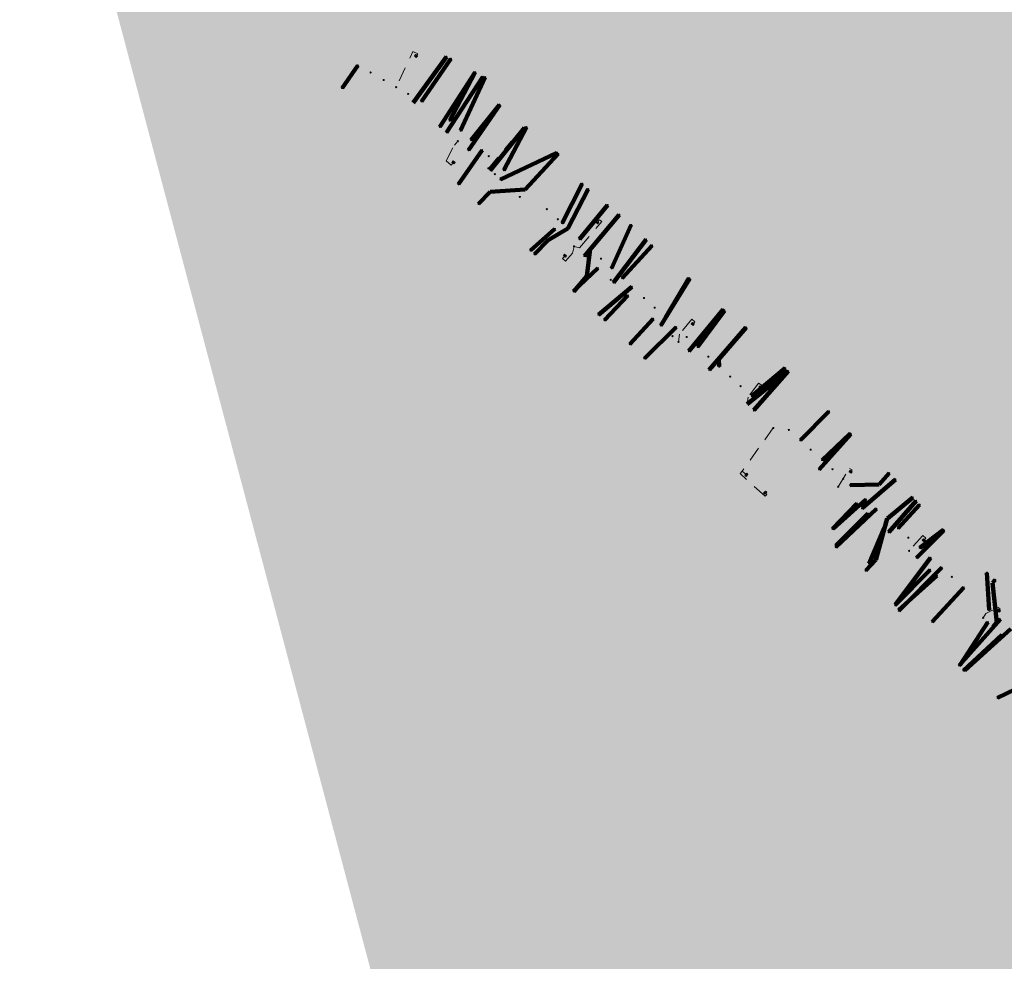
# Model space of a CAD drawing. Header units: inches. Extents: x 0 to 191500, y 0 to 342750.
# Tile 111 of 256: x 186145 to 186313, y 331101 to 331262. Entities that reach past the tile are written whole.
import ezdxf

# ---------------------------------------------------------------- set-up
doc = ezdxf.new("R2010")
doc.units = ezdxf.units.IN
doc.header["$MEASUREMENT"] = 0
for name, pattern in [('RI-HWA_HUISAANSLUITING', [4.8, 3, -1.8]), ('RI-HWA_KOLKAANSLUITING', [4.3, 2.5, -1.8]), ('RI-VWA_HUISAANSLUITING', [6.1, 2.5, -1.8, 0, -1.8])]:
    doc.linetypes.add(name, pattern=pattern)
doc.layers.get('0').update_dxf_attribs({"lineweight": 20})
for name, color, linetype, lineweight in [('ECW', 150, 'Continuous', 20), ('N-WE-RI-HWA_HUISAANSLUITING_PVC_160-G', 150, 'RI-HWA_HUISAANSLUITING', 20), ('N-WE-RI-HWA_KOLK-S', 150, 'Continuous', 20), ('N-WE-RI-HWA_KOLKAANSLUITING_PVC_160-G', 150, 'RI-HWA_KOLKAANSLUITING', 20), ('N-WE-RI-HWA_RIOOLPUT_ONTSTOPPINGSPUT-G', 150, 'Continuous', 20), ('N-WE-RI-INLAAT', 7, 'Continuous', 20), ('N-WE-RI-VWA_HUISAANSLUITING_PVC_160-G', 20, 'RI-VWA_HUISAANSLUITING', 20), ('N-WE-RI-VWA_RIOOLPUT_ONTSTOPPINGSPUT-G', 30, 'Continuous', 20), ('Tekst algemeen', 7, 'Continuous', 20)]:
    doc.layers.add(name, color=color, linetype=linetype, lineweight=lineweight)
doc.styles.add('Verdana', font='arial.ttf')
doc.dimstyles.new('Waterblock1OP1', dxfattribs={"dimscale": 3, "dimtxt": 30, "dimasz": 20, "dimexe": 2, "dimexo": 1, "dimgap": 5, "dimtad": 1, "dimdec": 1, "dimdsep": 46, "dimtxsty": 'Verdana', "dimcen": -10, "dimse1": 1, "dimse2": 1, "dimadec": 0, "dimazin": 0, "dimtfac": 1, "dimtdec": 1, "dimtmove": 1, "dimatfit": 3, "dimfxl": 1, "dimtolj": 1, "dimtzin": 0, "dimarcsym": 0})
picture_1 = doc.add_image_def('image1.ecw', size_in_pixel=(220000, 285000))

# ---------------------------------------------------------------- blocks, each defined once
blk = doc.blocks.new('N-SRI-KOLK_TROTTOIR-SO')
blk.add_hatch(color=256).paths.add_polyline_path([(1.125, 1.5), (-1.125, 1.5), (-1.125, 0)])
blk.add_line((-1.125, 0), (1.125, 1.5))
at = {"flags": 128}
blk.add_lwpolyline([(-1.125, 0), (1.125, 0), (1.125, 1.5), (-1.125, 1.5)], close=True, dxfattribs=at)
blk = doc.blocks.new('N-SRI-KOLK_STRAAT_450X300-SO')
h = blk.add_hatch(color=256)
h.dxf.hatch_style = 1
h.paths.add_polyline_path([(0, 0.75), (-1.125, 1.5), (-1.125, 0)])
h.paths.add_polyline_path([(1.125, 1.5), (0, 0.75), (1.125, 0)])
for p, q in [((-1.125, 0), (1.125, 1.5)), ((1.125, 0), (-1.125, 1.5))]:
    blk.add_line(p, q)
at = {"flags": 128}
blk.add_lwpolyline([(-1.125, 0), (1.125, 0), (1.125, 1.5), (-1.125, 1.5)], close=True, dxfattribs=at)
blk = doc.blocks.new('A$C2C270354')
h = blk.add_hatch(color=256)
h.dxf.hatch_style = 1
edge = h.paths.add_edge_path()
edge.add_arc((0, 0), 0.1, 0, 360)
blk.add_circle((0, 0), 0.1)

msp = doc.modelspace()

# ---------------------------------------------------------------- linework, layer by layer
at = {"layer": 'N-WE-RI-HWA_HUISAANSLUITING_PVC_160-G', "lineweight": 100, "ltscale": 1000}
for points in [[(186212.18967, 331247.35931), (186217.89507, 331255.24896)], [(186216.76097, 331243.23672), (186222.81945, 331252.58433)], [(186217.93421, 331242.31016), (186224.1125, 331251.8015)], [(186221.66072, 331239.26127), (186227.00553, 331246.99839)], [(186225.38684, 331235.78845), (186231.231, 331243.067)], [(186227.15218, 331234.25494), (186236.79876, 331238.82239)], [(186241.51522, 331221.15615), (186247.453, 331228.2275)], [(186236.43961, 331225.78508), (186232.26416, 331222.09584)], [(186246.48056, 331216.62803), (186252.02976, 331223.98451)], [(186243.78737, 331219.08414), (186239.64777, 331215.13686)], [(186254.55889, 331209.26082), (186259.50013, 331217.2881)], [(186248.92732, 331214.39665), (186244.93296, 331210.1776)], [(186259.36772, 331204.87531), (186265.25, 331212)], [(186253.25271, 331210.43355), (186249.26037, 331206.0816)], [(186262.84735, 331201.70105), (186269.09603, 331208.95397)], [(186269.31238, 331195.80607), (186276.35028, 331201.45027)], [(186270.45675, 331194.76969), (186276.35028, 331201.45027)], [(186281.63026, 331184.65746), (186287.063, 331190.669)], [(186288.9767, 331177.99742), (186294.67403, 331182.944)], [(186293.53422, 331173.89252), (186298.2, 331179.262)], [(186288.07547, 331178.8136), (186283.90441, 331174.48811)], [(186289.98555, 331177.08282), (186284.51214, 331171.64383)], [(186292.72924, 331174.59913), (186290.167, 331168.578)], [(186298.30365, 331169.55064), (186302.97927, 331174.20835)], [(186300.59417, 331167.47543), (186294.66289, 331161.40219)], [(186301.77177, 331166.45139), (186295.28864, 331160.62664)], [(186311.37206, 331157.71546), (186312.04936, 331158.4425), (186311.27986, 331165.24041), (186311.76234, 331165.75337)], [(186310.48829, 331158.51582), (186305.74406, 331151.24141)], [(186312.9005, 331156.33125), (186306.34937, 331150.25328)]]:
    msp.add_lwpolyline(points, dxfattribs=at)
at = {"layer": 'N-WE-RI-HWA_KOLKAANSLUITING_PVC_160-G', "elevation": 64.2251, "flags": 128}
msp.add_lwpolyline([(186212.77816, 331255.47125), (186212.98796, 331255.71588), (186212.14641, 331256.1235), (186209.30927, 331250.04983)], dxfattribs=at)
at = {"layer": 'N-WE-RI-HWA_KOLKAANSLUITING_PVC_160-G'}
for points, elevation in [([(186219.01625, 331237.03846), (186218.71844, 331236.6832), (186217.82372, 331237.43321), (186219.25886, 331240.10025), (186219.8416, 331240.80379)], 64.03584), ([(186238.0661, 331221.09557), (186237.743, 331220.71388), (186238.27085, 331220.26707), (186239.45087, 331221.6611), (186239.71285, 331222.79998), (186240.67255, 331222.57921), (186244.47257, 331227.04051), (186244.08297, 331227.37209), (186243.79897, 331227.07052)], 63.65626), ([(186260.12181, 331209.6215), (186260.37123, 331209.92398), (186259.84677, 331210.35646), (186257.74593, 331207.80878), (186257.59741, 331206.4823)], 63.22845), ([(186272.5096, 331180.57042), (186272.69374, 331180.38164), (186272.37654, 331180.07224), (186268.10523, 331183.92607), (186268.45271, 331184.35307)], 62.77944), ([(186299.64099, 331172.63292), (186299.87354, 331172.88156), (186299.35867, 331173.36312), (186297.01356, 331170.71898)], 62.30077), ([(186312.46034, 331160.60989), (186312.58349, 331160.79517), (186312.26038, 331161.00995), (186310.16502, 331159.97761), (186309.67779, 331159.24984)], 62.07552)]:
    msp.add_lwpolyline(points, dxfattribs=dict(at, elevation=elevation))
for points in [[(186225.07191, 331236.1446), (186228.94784, 331240.82395), (186229.17567, 331240.63524), (186229.09607, 331240.53914)], [(186271.69165, 331198.82308), (186271.83684, 331199.06974), (186271.27763, 331199.39892), (186269.49517, 331196.98814), (186269.31238, 331195.80607)], [(186273.80115, 331191.74089), (186268.45194, 331184.352), (186269.09537, 331183.82423)], [(186284.90279, 331181.68689), (186286.80034, 331184.81574), (186287.2643, 331184.5756), (186287.12858, 331184.35241)]]:
    msp.add_lwpolyline(points, dxfattribs=at)
at = {"layer": 'N-WE-RI-HWA_RIOOLPUT_ONTSTOPPINGSPUT-G'}
for p, q in [((186217.99294, 331255.2695), (186217.7972, 331255.22842)), ((186217.87453, 331255.34683), (186217.91561, 331255.15109)), ((186222.91732, 331252.60487), (186222.72158, 331252.56379)), ((186222.79891, 331252.6822), (186222.83999, 331252.48646)), ((186224.21037, 331251.82204), (186224.01463, 331251.78096)), ((186224.09196, 331251.89937), (186224.13304, 331251.70363)), ((186227.1034, 331247.01892), (186226.90766, 331246.97785)), ((186226.98499, 331247.09625), (186227.02607, 331246.90052)), ((186231.21046, 331243.16487), (186231.25154, 331242.96913)), ((186231.32887, 331243.08754), (186231.13313, 331243.04646)), ((186236.89663, 331238.84293), (186236.70089, 331238.80185)), ((186236.77822, 331238.92026), (186236.8193, 331238.72452)), ((186247.55087, 331228.24804), (186247.35513, 331228.20696)), ((186247.43246, 331228.32537), (186247.47354, 331228.12963)), ((186252.12763, 331224.00505), (186251.93189, 331223.96398)), ((186252.00922, 331224.08238), (186252.0503, 331223.88665)), ((186232.36203, 331222.11638), (186232.16629, 331222.07531)), ((186232.24362, 331222.19371), (186232.2847, 331221.99798)), ((186259.598, 331217.30864), (186259.40226, 331217.26756)), ((186259.47959, 331217.38597), (186259.52067, 331217.19023)), ((186239.74564, 331215.1574), (186239.54991, 331215.11632)), ((186239.62723, 331215.23473), (186239.66831, 331215.03899)), ((186265.34787, 331212.02054), (186265.15213, 331211.97946)), ((186265.22946, 331212.09787), (186265.27054, 331211.90213)), ((186245.03082, 331210.19814), (186244.83509, 331210.15707)), ((186244.91242, 331210.27547), (186244.9535, 331210.07974)), ((186269.1939, 331208.9745), (186268.99817, 331208.93343)), ((186269.0755, 331209.05183), (186269.11657, 331208.8561)), ((186249.23983, 331206.17947), (186249.28091, 331205.98373)), ((186249.35824, 331206.10214), (186249.1625, 331206.06106)), ((186276.44814, 331201.4708), (186276.25241, 331201.42973)), ((186276.32974, 331201.54813), (186276.37081, 331201.3524)), ((186287.16087, 331190.68954), (186286.96513, 331190.64846)), ((186287.04246, 331190.76687), (186287.08354, 331190.57113)), ((186294.7719, 331182.96453), (186294.57616, 331182.92346)), ((186294.65349, 331183.04186), (186294.69457, 331182.84613)), ((186298.29787, 331179.28254), (186298.10213, 331179.24146)), ((186298.17946, 331179.35987), (186298.22054, 331179.16413)), ((186284.00228, 331174.50865), (186283.80655, 331174.46757)), ((186283.88388, 331174.58598), (186283.92495, 331174.39024)), ((186303.07714, 331174.22889), (186302.88141, 331174.18782)), ((186302.95874, 331174.30622), (186302.99981, 331174.11049)), ((186284.61001, 331171.66437), (186284.41427, 331171.6233)), ((186284.4916, 331171.7417), (186284.53268, 331171.54597)), ((186290.26487, 331168.59854), (186290.06913, 331168.55746)), ((186290.14646, 331168.67587), (186290.18754, 331168.48013)), ((186311.86021, 331165.77391), (186311.66447, 331165.73283)), ((186311.7418, 331165.85124), (186311.78288, 331165.6555)), ((186294.76075, 331161.42273), (186294.56502, 331161.38165)), ((186294.64235, 331161.50006), (186294.68342, 331161.30432)), ((186295.38651, 331160.64718), (186295.19077, 331160.6061)), ((186295.2681, 331160.72451), (186295.30918, 331160.52877)), ((186305.84193, 331151.26195), (186305.64619, 331151.22087)), ((186305.72352, 331151.33928), (186305.7646, 331151.14354)), ((186306.40601, 331150.27675), (186306.21027, 331150.23567)), ((186306.2876, 331150.35408), (186306.32868, 331150.15834))]:
    msp.add_line(p, q, dxfattribs=at)
for centre in [(186217.89507, 331255.24896), (186222.81945, 331252.58433), (186224.1125, 331251.8015), (186227.00553, 331246.99839), (186231.231, 331243.067), (186236.79876, 331238.82239), (186247.453, 331228.2275), (186252.02976, 331223.98451), (186232.26416, 331222.09584), (186259.50013, 331217.2881), (186239.64777, 331215.13686), (186265.25, 331212), (186244.93296, 331210.1776), (186269.09603, 331208.95397), (186249.26037, 331206.0816), (186276.35028, 331201.45027), (186287.063, 331190.669), (186294.67403, 331182.944), (186298.2, 331179.262), (186283.90441, 331174.48811), (186302.97927, 331174.20835), (186284.51214, 331171.64383), (186290.167, 331168.578), (186311.76234, 331165.75337), (186294.66289, 331161.40219), (186295.28864, 331160.62664), (186305.74406, 331151.24141), (186306.30814, 331150.25621)]:
    msp.add_circle(centre, 0.1, dxfattribs=at)
at = {"layer": 'N-WE-RI-VWA_HUISAANSLUITING_PVC_160-G', "lineweight": 100, "ltscale": 1000}
for points in [[(186202.74432, 331253.76819), (186200.07826, 331249.89574)], [(186213.62087, 331247.60776), (186218.66125, 331254.89441)], [(186218.45844, 331244.316), (186222.81945, 331252.58433)], [(186220.32685, 331242.61015), (186224.52337, 331251.74833)], [(186222.12091, 331240.97219), (186226.97135, 331247.02653)], [(186227.72667, 331235.85418), (186231.59602, 331243.18313)], [(186219.95284, 331233.43846), (186223.98984, 331239.26588)], [(186231.36749, 331232.53013), (186237.03054, 331238.62855)], [(186237.67076, 331226.77529), (186241.13469, 331233.52697)], [(186223.381, 331230.089), (186225.39793, 331232.1449), (186231.36749, 331232.53013)], [(186238.68607, 331225.84833), (186242.15, 331232.6)], [(186240.65788, 331224.04808), (186245.469, 331229.8795)], [(186246.14496, 331219.03841), (186249.49117, 331226.47455)], [(186238.68607, 331225.84833), (186235.28036, 331223.89227), (186232.95483, 331221.44916)], [(186238.68607, 331225.84833), (186235.28036, 331223.89227), (186232.95483, 331221.44916)], [(186238.68607, 331225.84833), (186235.28036, 331223.89227), (186232.95483, 331221.44916)], [(186247.9571, 331217.37473), (186253.05317, 331222.9641)], [(186239.664, 331215.089), (186241.91688, 331217.68426), (186242.48198, 331222.38269)], [(186255.33196, 331210.65076), (186259.35127, 331217.36611)], [(186249.59984, 331215.88414), (186243.90012, 331211.11349)], [(186260.85981, 331205.60387), (186265.43284, 331211.85565)], [(186257.17083, 331208.97188), (186251.7435, 331203.6435)], [(186264.55587, 331202.22939), (186264.50708, 331203.531), (186269.15023, 331208.89977)], [(186270.11681, 331197.1523), (186275.84018, 331201.96654)], [(186278.42049, 331189.63584), (186283.308, 331194.583)], [(186282.16323, 331186.26042), (186286.91705, 331190.82113)], [(186286.94562, 331181.94738), (186291.87279, 331182.07737), (186293.60256, 331184.00012)], [(186289.62643, 331179.52966), (186284.03773, 331174.47098)], [(186297.63523, 331179.84476), (186293.30645, 331176.24846)], [(186291.41611, 331177.91562), (186284.48582, 331171.35195)], [(186298.81984, 331178.61391), (186295.12172, 331174.57368)], [(186289.59439, 331167.343), (186291.32144, 331169.16885), (186293.28748, 331176.22791)], [(186302.87529, 331174.32235), (186298.83476, 331171.22505)], [(186300.70613, 331169.53733), (186294.70706, 331161.55325)], [(186302.61827, 331167.86454), (186295.26377, 331160.47552)], [(186310.34073, 331166.98071), (186310.71146, 331160.58484)], [(186306.35737, 331164.44071), (186300.98518, 331158.56587)], [(186312.63952, 331159.05552), (186305.58478, 331151.10748)], [(186314.44397, 331157.39479), (186306.53794, 331150.26902)], [(186322.42593, 331150.57288), (186312.1554, 331145.58689)]]:
    msp.add_lwpolyline(points, dxfattribs=at)
at = {"layer": 'N-WE-RI-VWA_RIOOLPUT_ONTSTOPPINGSPUT-G'}
for p, q in [((186218.61793, 331254.98454), (186218.70458, 331254.80428)), ((186218.75138, 331254.93774), (186218.57113, 331254.85108)), ((186222.92495, 331252.63075), (186222.7447, 331252.54409)), ((186222.7915, 331252.67755), (186222.87815, 331252.4973)), ((186224.61349, 331251.79166), (186224.43324, 331251.70501)), ((186224.48004, 331251.83846), (186224.5667, 331251.65821)), ((186200.16839, 331249.93907), (186199.98814, 331249.85241)), ((186200.03493, 331249.98587), (186200.12159, 331249.80561)), ((186227.06148, 331247.06986), (186226.88123, 331246.9832)), ((186226.92803, 331247.11666), (186227.01468, 331246.93641)), ((186231.68614, 331243.22646), (186231.50589, 331243.1398)), ((186231.55269, 331243.27326), (186231.63934, 331243.093)), ((186237.12066, 331238.67188), (186236.94041, 331238.58522)), ((186236.98721, 331238.71867), (186237.07386, 331238.53842)), ((186220.04297, 331233.48178), (186219.86271, 331233.39513)), ((186219.90951, 331233.52858), (186219.99617, 331233.34833)), ((186241.22482, 331233.5703), (186241.04457, 331233.48364)), ((186241.09136, 331233.61709), (186241.17802, 331233.43684)), ((186242.24013, 331232.64333), (186242.05987, 331232.55667)), ((186242.10667, 331232.69013), (186242.19333, 331232.50987)), ((186223.47113, 331230.13233), (186223.29087, 331230.04567)), ((186223.33767, 331230.17913), (186223.42433, 331229.99887)), ((186245.55913, 331229.92283), (186245.37887, 331229.83617)), ((186245.42567, 331229.96963), (186245.51233, 331229.78937)), ((186249.5813, 331226.51788), (186249.40104, 331226.43122)), ((186249.44784, 331226.56467), (186249.5345, 331226.38442)), ((186253.14329, 331223.00743), (186252.96304, 331222.92077)), ((186253.00984, 331223.05423), (186253.0965, 331222.87398)), ((186233.04496, 331221.49249), (186232.86471, 331221.40583)), ((186232.9115, 331221.53928), (186232.99816, 331221.35903)), ((186259.4414, 331217.40944), (186259.26115, 331217.32278)), ((186259.30795, 331217.45624), (186259.3946, 331217.27598)), ((186239.75413, 331215.13233), (186239.57387, 331215.04567)), ((186239.62067, 331215.17913), (186239.70733, 331214.99887)), ((186243.85679, 331211.20361), (186243.94345, 331211.02336)), ((186265.52297, 331211.89898), (186265.34272, 331211.81232)), ((186265.38952, 331211.94578), (186265.47617, 331211.76552)), ((186243.99025, 331211.15681), (186243.81, 331211.07016)), ((186269.24059, 331208.94319), (186269.06033, 331208.85653)), ((186269.10713, 331208.98999), (186269.19379, 331208.80974)), ((186251.83363, 331203.68683), (186251.65337, 331203.60017)), ((186251.70017, 331203.73363), (186251.78683, 331203.55337)), ((186275.93031, 331202.00987), (186275.75006, 331201.92322)), ((186275.79686, 331202.05667), (186275.88351, 331201.87642)), ((186283.39765, 331194.62689), (186283.2174, 331194.54023)), ((186283.2642, 331194.67369), (186283.35085, 331194.49344)), ((186287.0072, 331190.86476), (186286.82695, 331190.7781)), ((186286.87375, 331190.91156), (186286.9604, 331190.73131)), ((186293.69268, 331184.04345), (186293.51243, 331183.9568)), ((186293.55923, 331184.09025), (186293.64588, 331183.91)), ((186297.72535, 331179.88808), (186297.5451, 331179.80143)), ((186297.5919, 331179.93488), (186297.67855, 331179.75463)), ((186298.90996, 331178.65724), (186298.72971, 331178.57059)), ((186298.77651, 331178.70404), (186298.86316, 331178.52379)), ((186284.12786, 331174.5143), (186283.94761, 331174.42765)), ((186283.99441, 331174.5611), (186284.08106, 331174.38085)), ((186302.96541, 331174.36568), (186302.78516, 331174.27902)), ((186302.83196, 331174.41248), (186302.91862, 331174.23223)), ((186284.57595, 331171.39528), (186284.3957, 331171.30862)), ((186284.44249, 331171.44208), (186284.52915, 331171.26182)), ((186289.68452, 331167.38633), (186289.50426, 331167.29967)), ((186289.55106, 331167.43312), (186289.63772, 331167.25287)), ((186310.43085, 331167.02403), (186310.2506, 331166.93738)), ((186310.2974, 331167.07083), (186310.38406, 331166.89058)), ((186294.79719, 331161.59658), (186294.61694, 331161.50992)), ((186294.66374, 331161.64338), (186294.75039, 331161.46312)), ((186295.35389, 331160.51885), (186295.17364, 331160.43219)), ((186295.22044, 331160.56565), (186295.30709, 331160.3854)), ((186301.07531, 331158.6092), (186300.89506, 331158.52254)), ((186300.94185, 331158.656), (186301.02851, 331158.47574)), ((186305.67491, 331151.15081), (186305.49466, 331151.06415)), ((186305.54146, 331151.1976), (186305.62811, 331151.01735)), ((186306.62806, 331150.31234), (186306.44781, 331150.22569)), ((186306.49461, 331150.35914), (186306.58126, 331150.17889)), ((186312.24553, 331145.63022), (186312.06528, 331145.54357)), ((186312.11208, 331145.67702), (186312.19873, 331145.49677))]:
    msp.add_line(p, q, dxfattribs=at)
for centre in [(186218.66125, 331254.89441), (186222.83482, 331252.58742), (186224.52337, 331251.74833), (186200.07826, 331249.89574), (186226.97135, 331247.02653), (186231.59602, 331243.18313), (186237.03054, 331238.62855), (186219.95284, 331233.43846), (186241.13469, 331233.52697), (186242.15, 331232.6), (186223.381, 331230.089), (186245.469, 331229.8795), (186249.49117, 331226.47455), (186253.05317, 331222.9641), (186232.95483, 331221.44916), (186259.35127, 331217.36611), (186239.664, 331215.089), (186243.90012, 331211.11349), (186265.43284, 331211.85565), (186269.15046, 331208.89986), (186251.7435, 331203.6435), (186275.84018, 331201.96654), (186283.30753, 331194.58356), (186286.91707, 331190.82143), (186293.60256, 331184.00012), (186297.63523, 331179.84476), (186298.81984, 331178.61391), (186284.03773, 331174.47098), (186302.87529, 331174.32235), (186284.48582, 331171.35195), (186289.59439, 331167.343), (186310.34073, 331166.98071), (186294.70706, 331161.55325), (186295.26377, 331160.47552), (186300.98518, 331158.56587), (186305.58478, 331151.10748), (186306.53794, 331150.26902), (186312.1554, 331145.58689)]:
    msp.add_circle(centre, 0.1, dxfattribs=at)

# ---------------------------------------------------------------- block references
at = {"layer": 'N-WE-RI-HWA_KOLK-S', "xscale": 0.2, "yscale": 0.2, "zscale": 0.2}
for name, p, rotation in [('N-SRI-KOLK_TROTTOIR-SO', (186212.77816, 331255.47125, 64.2251), 137.5384228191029), ('N-SRI-KOLK_TROTTOIR-SO', (186229.08146, 331240.55145, 63.91743), 139.8784813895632), ('N-SRI-KOLK_TROTTOIR-SO', (186219.01625, 331237.03846, 64.03584), 320.793856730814), ('N-SRI-KOLK_TROTTOIR-SO', (186243.82248, 331227.04305, 63.64751), 130.5661554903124), ('N-SRI-KOLK_TROTTOIR-SO', (186238.0661, 331221.09557, 63.65626), 319.9564788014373), ('N-SRI-KOLK_STRAAT_450X300-SO', (186259.92298, 331209.39685, 63.22845), 318.488257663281), ('N-SRI-KOLK_STRAAT_450X300-SO', (186271.49282, 331198.59843), 318.488257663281), ('N-SRI-KOLK_STRAAT_450X300-SO', (186286.93552, 331184.12481, 62.5412), 326.8898185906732), ('N-SRI-KOLK_TROTTOIR-SO', (186269.09537, 331183.82423, 62.981), 226.9583072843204), ('N-SRI-KOLK_TROTTOIR-SO', (186272.5096, 331180.57042, 62.77944), 46.58452511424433), ('N-SRI-KOLK_STRAAT_450X300-SO', (186299.44215, 331172.40828, 62.30077), 318.488257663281), ('N-SRI-KOLK_STRAAT_450X300-SO', (186312.2615, 331160.38524, 62.07552), 318.488257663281)]:
    msp.add_blockref(name, p, dxfattribs=dict(at, rotation=rotation))
at = {"layer": 'N-WE-RI-INLAAT', "rotation": 0.06357443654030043}
for p in [(186202.74432, 331253.76819), (186204.92848, 331252.53396), (186207.16469, 331251.26738), (186209.30927, 331250.04983), (186211.36725, 331248.8842), (186213.62087, 331247.60776), (186216.76097, 331243.23672), (186218.45844, 331244.316), (186217.93421, 331242.31016), (186220.32685, 331242.61015), (186219.8416, 331240.80379), (186222.12091, 331240.97219), (186221.657, 331239.25718), (186223.98984, 331239.26588), (186225.1285, 331238.22591), (186225.07191, 331236.1446), (186225.41854, 331235.82848), (186226.17968, 331235.15196), (186227.72667, 331235.85418), (186227.14751, 331234.2504), (186231.36749, 331232.53013), (186230.44394, 331231.26308), (186235.06001, 331229.15889), (186236.94211, 331227.44017), (186237.67076, 331226.77529), (186236.43589, 331225.78099), (186238.68607, 331225.84833), (186240.65788, 331224.04808), (186239.71285, 331222.79998), (186242.51773, 331222.35005), (186241.51572, 331221.15581), (186244.32086, 331220.70381), (186243.78737, 331219.08414), (186246.14496, 331219.03841), (186245.99644, 331217.07965), (186246.48099, 331216.62763), (186247.96168, 331217.37976), (186249.59984, 331215.88414), (186248.92296, 331214.39314), (186251.6925, 331213.97318), (186253.5166, 331212.30778), (186253.25271, 331210.43355), (186255.38479, 331210.60253), (186254.55517, 331209.25673), (186257.17083, 331208.97188), (186256.55504, 331207.45052), (186257.59741, 331206.4823), (186258.98646, 331207.31384), (186259.37445, 331204.86917), (186260.85981, 331205.60387), (186262.69376, 331203.92911), (186262.84363, 331201.69696), (186264.55587, 331202.22939), (186266.42429, 331200.52354), (186268.21177, 331198.89121), (186270.11681, 331197.1523), (186270.48977, 331194.73233), (186273.80115, 331191.74089), (186276.46107, 331191.40257), (186278.42049, 331189.63584), (186280.18896, 331188.04054), (186282.16323, 331186.26042), (186281.63026, 331184.65746), (186283.91794, 331184.67789), (186285.75109, 331183.02428), (186284.90279, 331181.68689), (186286.94562, 331181.94738), (186289.62643, 331179.52966), (186288.07547, 331178.8136), (186288.9767, 331177.99742), (186291.41611, 331177.91562), (186289.98555, 331177.08282), (186293.28748, 331176.22791), (186292.72924, 331174.59913), (186295.12172, 331174.57368), (186293.53422, 331173.89252), (186296.8902, 331172.97838), (186297.01356, 331170.71898), (186298.83476, 331171.22505), (186298.30365, 331169.55064), (186300.70613, 331169.53733), (186300.59417, 331167.47543), (186302.59117, 331167.8373), (186301.74871, 331166.43067), (186304.33964, 331166.2604), (186306.35737, 331164.44071), (186310.69135, 331160.60203), (186309.67779, 331159.24984), (186312.56901, 331158.99726), (186310.48829, 331158.51582), (186311.37206, 331157.71546), (186312.9005, 331156.33125)]:
    msp.add_blockref('A$C2C270354', p, dxfattribs=at)

# ---------------------------------------------------------------- pictures from other files: only their frames are drawn
at = {"layer": 'ECW'}
image = msp.add_image(picture_1, insert=(180500, 328500), size_in_units=(11000, 14250), dxfattribs=at)
image.dxf.flags = 7

# ---------------------------------------------------------------- leaders
at = {"layer": 'Tekst algemeen'}
for points, override in [([(186278.94136, 330819.68282), (186278.10474, 330828.36664)], {"dimasz": 300, "dimse1": 0, "dimse2": 0}), ([(186248.73232, 330768.71099), (186249.7877, 330779.09011)], {"dimasz": 200}), ([(186249.29422, 330766.51862), (186240.39017, 330769.42649)], {"dimasz": 300, "dimse1": 0, "dimse2": 0})]:
    msp.add_leader(points, dimstyle='Waterblock1OP1', override=override, dxfattribs=at)

doc.saveas('drawing.dxf')
